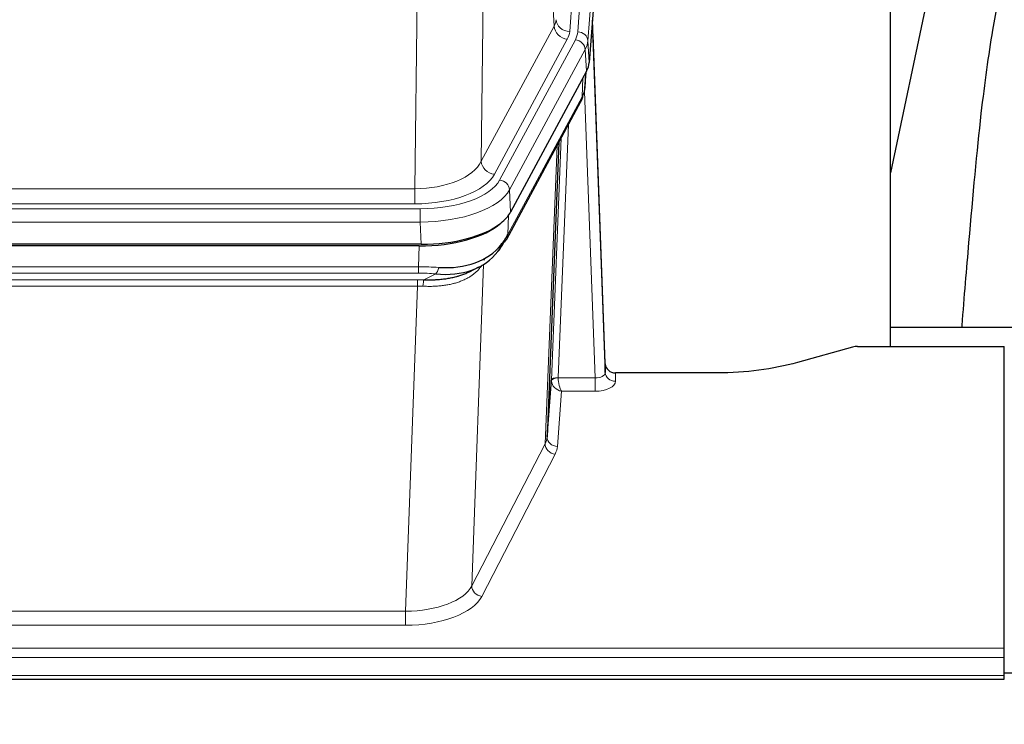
# Model space of a CAD drawing. Header units: inches. Extents: x 0 to 23760, y -13 to 16800.
# Tile 85 of 209: x 4564 to 4852, y 13942 to 14148. Entities that reach past the tile are written whole.
import ezdxf

# ---------------------------------------------------------------- set-up
doc = ezdxf.new("R2010")
doc.units = ezdxf.units.IN
doc.layers.add('254', color=7, linetype='Continuous', true_color=0xffffff)
doc.styles.add('latin_extended', font='simplex.shx')
doc.dimstyles.get("Standard").update_dxf_attribs({"dimtxt": 0.18, "dimasz": 0.18, "dimexe": 0.18, "dimexo": 0.0625, "dimgap": 0.09, "dimtad": 0, "dimtih": 1, "dimtoh": 1, "dimdec": 4, "dimzin": 0, "dimdsep": 46, "dimtxsty": 'Standard', "dimcen": 0.09, "dimadec": 0, "dimazin": 0, "dimtfac": 1, "dimtdec": 4, "dimtofl": 0, "dimtmove": 0, "dimatfit": 3, "dimfxl": 1, "dimtolj": 1, "dimtzin": 0, "dimarcsym": 0})

# ---------------------------------------------------------------- blocks, each defined once
blk = doc.blocks.new('_U16')
at = {"layer": '254', "color": 3, "linetype": 'Continuous', "lineweight": 13, "transparency": 16777216}
for p, q in [((8835.96, 13955.98), (8835.96, 10356.48)), ((2069.98, 13713.98), (2069.98, 10356.48)), ((2209.98, 10396.48), (8695.96, 10396.48))]:
    blk.add_line(p, q, dxfattribs=at)
at = {"layer": '254', "color": 3, "transparency": 16777216}
for points in [[(2209.98, 10419.81), (2209.98, 10373.14), (2069.98, 10396.48)], [(8695.96, 10373.14), (8695.96, 10419.81), (8835.96, 10396.48)]]:
    blk.add_solid(points, dxfattribs=at)
at = {"layer": 'Defpoints', "color": 0, "transparency": 16777216}
for p in [(8835.96, 13995.98), (2069.98, 13753.98), (8835.96, 10396.48)]:
    blk.add_point(p, dxfattribs=at)
at = {"layer": '254', "color": 2, "lineweight": 13, "transparency": 16777216, "insert": (5209.63, 10606.48), "char_height": 140, "attachment_point": 1, "style": 'latin_extended'}
blk.add_mtext('\\A1;6766', dxfattribs=at)

msp = doc.modelspace()

# ---------------------------------------------------------------- linework, layer by layer
at = {"layer": '254', "color": 110, "linetype": 'Continuous', "lineweight": 13}
for p, q in [((4737.711, 14317.235), (4724.645, 14144.462)), ((4726.992, 14144.309), (4740.103, 14317.67)), ((4743.097, 14315.1), (4729.986, 14141.739)), ((4720.072, 14145.979), (4715.72, 14220.231)), ((4699.677, 14182.086), (4698.72, 14106.436)), ((4679.277, 14098.401), (4680.245, 14174.897)), ((4698.72, 14106.436), (4720.072, 14145.979)), ((4702.596, 14102.627), (4723.948, 14142.171)), ((4704.121, 14100.953), (4726.295, 14142.018)), ((4729.202, 14139.162), (4707.028, 14098.096)), ((4729.575, 14132.789), (4729.202, 14139.162)), ((4729.986, 14141.739), (4730.36, 14135.367)), ((4728.306, 14125.285), (4728.524, 14130.842)), ((4729.091, 14127.864), (4729.445, 14132.548)), ((4706.558, 14085.009), (4728.306, 14125.285)), ((4732.072, 14043.041), (4728.941, 14126.893)), ((4724.288, 14117.179), (4721.266, 14043.128)), ((4719.268, 14042.362), (4722.161, 14113.239)), ((4717.454, 14023.733), (4720.922, 14110.944)), ((4466.634, 14098.401), (4679.277, 14098.401)), ((4679.277, 14093.987), (4679.277, 14098.401)), ((4707.028, 14098.096), (4707.321, 14091.575)), ((4679.277, 14093.987), (4466.634, 14093.987)), ((4465.045, 14092.563), (4680.866, 14092.563)), ((4680.866, 14088.658), (4680.866, 14092.563)), ((4706.735, 14090.645), (4706.558, 14085.009)), ((4680.866, 14088.658), (4465.045, 14088.658)), ((4681.159, 14082.137), (4680.866, 14088.658)), ((4680.376, 14075.564), (4680.567, 14081.655)), ((4465.535, 14075.564), (4680.376, 14075.564)), ((4680.376, 14073.698), (4680.376, 14075.564)), ((4699.405, 14076.259), (4695.969, 13982.119)), ((4699.668, 14077.923), (4699.63, 14077.83)), ((4680.376, 14073.698), (4465.535, 14073.698)), ((4681.947, 14071.725), (4685.4, 14073.47)), ((4465.877, 14071.756), (4680.034, 14071.756)), ((4680.034, 14069.891), (4465.877, 14069.891)), ((4676.56, 13974.715), (4680.034, 14069.891)), ((4680.034, 14069.891), (4680.034, 14071.756)), ((4738.053, 14044.488), (4738.063, 14042.04)), ((4721.267, 14043.041), (4732.072, 14043.041)), ((4732.072, 14043.041), (4732.072, 14039.126)), ((4722.23, 14039.126), (4721.036, 14022.977)), ((4732.072, 14039.126), (4722.23, 14039.126)), ((4695.969, 13982.119), (4717.454, 14023.733)), ((4720.363, 14020.67), (4698.878, 13979.056)), ((4469.351, 13974.715), (4676.56, 13974.715)), ((4676.56, 13974.715), (4676.56, 13970.614)), ((4676.56, 13970.614), (4469.351, 13970.614)), ((4294.956, 13963.853), (4851.956, 13963.853)), ((4294.956, 13961.119), (4851.956, 13961.119)), ((4294.956, 13955.871), (4851.956, 13955.871))]:
    msp.add_line(p, q, dxfattribs=at)
at = {"layer": '254', "color": 2, "linetype": 'Continuous', "lineweight": 25}
for p, q in [((4743.478, 14308.82), (4730.36, 14135.367)), ((4818.616, 14052.255), (4818.616, 14241.056)), ((4837.139, 14190.975), (4818.616, 14103.081)), ((4735.054, 14047.109), (4731.296, 14147.748)), ((4731.376, 14143.355), (4735.065, 14044.573)), ((4729.575, 14132.789), (4707.321, 14091.575)), ((4729.084, 14127.751), (4729.447, 14132.553)), ((4729.261, 14132.208), (4729.091, 14127.864)), ((4729.084, 14127.751), (4729.091, 14127.864)), ((4706.199, 14083.679), (4727.946, 14123.955)), ((4721.468, 14111.955), (4718.04, 14025.744)), ((4681.159, 14082.137), (4464.752, 14082.137)), ((4680.567, 14081.655), (4465.344, 14081.655)), ((4695.264, 14074.091), (4698.058, 14075.503)), ((4818.618, 14057.828), (4890.615, 14057.828)), ((4807.499, 14052.06), (4791.335, 14047.529)), ((4808.998, 14052.255), (4851.956, 14052.255)), ((4851.956, 13963.853), (4851.956, 14052.255)), ((4735.065, 14044.573), (4735.054, 14047.109)), ((4767.956, 14044.488), (4738.053, 14044.488)), ((4718.04, 14025.744), (4719.268, 14042.362)), ((4851.956, 13961.119), (4851.956, 13963.853)), ((4851.956, 13955.871), (4851.956, 13961.119)), ((4294.956, 13954.856), (4851.956, 13954.856)), ((4854.937, 13956.547), (4851.946, 13956.547)), ((4851.956, 13954.856), (4851.956, 13955.871))]:
    msp.add_line(p, q, dxfattribs=at)
at = {"layer": '254', "color": 110, "linetype": 'Continuous', "lineweight": 13}
for centre, major_axis, ratio, start_param, end_param in [((4700.627, 14148.4), (-20.038, 0.241), 0.4621297, 2.903225, 3.1123764), ((4724.645, 14148.01), (3.989, -0.302), 0.8864705, 3.2608937, 4.7793301), ((4723.948, 14145.719), (3.52, -1.9), 0.8606628, 3.6289862, 5.1474227), ((4731.376, 14141.202), (-0.214, 6.443), 0.0117452, 5.0526437, 5.774114), ((4700.627, 14144.852), (-24.033, 0.005), 0.4611335, 2.8976848, 3.1068362), ((4702.974, 14144.7), (-24.033, 0.005), 0.4611335, 2.8976848, 3.1068362), ((4726.295, 14139.357), (2.64, -1.425), 0.8606628, 0.4873936, 2.00583), ((4726.992, 14141.648), (2.991, -0.226), 0.8864705, 0.119301, 1.6377375), ((4728.378, 14143.263), (2.998, 0.112), 0.4302668, 5.7021495, 6.2671208), ((4702.974, 14142.039), (27.028, 0.171), 0.4605352, 6.0362132, 6.2453646), ((4724.427, 14125.855), (3.52, -1.9), 0.8606628, 0.0000038, 0.4001271), ((4701.296, 14108.075), (27.538, 20.422), 0.1820482, 5.9117301, 5.9437103), ((4679.357, 14109.008), (20.002, 0.126), 0.5302672, 4.7050812, 6.0263936), ((4702.596, 14106.175), (-3.52, 1.9), 0.8606628, 0.4873936, 2.00583), ((4679.357, 14105.46), (24.002, 0.049), 0.477994, 4.708097, 6.0294094), ((4680.814, 14103.66), (-24.02, 0.03), 0.4619935, 1.5735185, 2.8978281), ((4704.121, 14098.292), (2.64, -1.425), 0.8606628, 0.4873936, 2.00583), ((4680.814, 14100.999), (27.018, 0.111), 0.4567867, 4.7124116, 6.0367213), ((4702.68, 14085.58), (3.52, -1.9), 0.8606628, 0.0000038, 0.4001271), ((4679.727, 14068.13), (27.015, 0.091), 0.2751837, 1.3250001, 1.545831), ((4679.727, 14064.295), (23.017, 0.318), 0.4083138, 1.3161001, 1.5369309), ((4685.4, 14077.305), (-0.368, -3.983), 0.2964475, 0.3019504, 1.0888865), ((4679.245, 14061.944), (24.025, 0.387), 0.4081205, 1.4515093, 1.5313568), ((4679.245, 14058.108), (20.023, 0.877), 0.5868265, 1.4258227, 1.5056703), ((4681.947, 14067.89), (0.131, 3.998), 0.1099517, 0.2897867, 1.0584981), ((4732.06, 14044.664), (-3.004, 0.138), 0.5390598, 1.5996723, 3.1704686), ((4738.063, 14044.664), (-3, -0.013), 0.8746179, 0.0299147, 1.5670846), ((4722.266, 14042.235), (-2.996, 0.15), 0.8842156, 0.0089588, 0.1047243), ((4721.266, 14042.267), (1.998, -0.082), 0.4302193, 1.5883537, 3.1255299), ((4721.267, 14042.18), (-1.996, -0.13), 0.4297663, 4.6843512, 6.2157251), ((4722.23, 14041.749), (-2.669, 1.608), 0.8008031, 0.5106166, 2.0203264), ((4722.266, 14043.096), (1.001, 0.011), 0.9036678, 3.0949665, 3.190732), ((4722.23, 14041.749), (-0.506, 2.997), 0.2740591, 1.0794715, 2.5891813), ((4732.06, 14042.04), (-6.003, 0.008), 0.4854373, 1.5734916, 3.1442879), ((4720.363, 14023.294), (2.666, -1.376), 0.8484453, 3.5215353, 5.1252561), ((4698.037, 14025.999), (20.016, 0.121), 0.4848834, 6.0350943, 6.2444185), ((4721.036, 14025.601), (2.992, -0.221), 0.8740585, 3.1714428, 4.7769181), ((4698.037, 14023.375), (23.014, 0.002), 0.4845187, 6.038018, 6.2473422), ((4676.554, 13984.389), (20.013, 0.104), 0.483363, 4.7101919, 6.0355739), ((4698.878, 13981.68), (2.666, -1.376), 0.8484453, 3.5215353, 5.1252561), ((4676.554, 13981.765), (-23.012, 0.004), 0.4845836, 1.5711584, 2.8965404)]:
    msp.add_ellipse(centre, major_axis=major_axis, ratio=ratio, start_param=start_param, end_param=end_param, dxfattribs=at)
at = {"layer": '254', "color": 2, "linetype": 'Continuous', "lineweight": 25}
for centre, major_axis, ratio, start_param, end_param in [((4703.339, 14135.806), (-27.037, 0.006), 0.4611335, 2.8976848, 3.1068362), ((4701.296, 14108.075), (27.174, 22.247), 0.265953, 6.0029107, 6.0348909), ((4724.593, 14126.176), (3.584, -1.776), 0.8816114, 6.2824956, 6.6531678), ((4702.447, 14137.351), (-26.161, 11.46), 0.4493681, 3.1218709, 3.267222), ((4681.101, 14094.621), (-27.023, 0.034), 0.4619935, 2.6128783, 2.8978281), ((4680.541, 14094.13), (-27.01, 0.015), 0.4618579, 1.5720062, 2.656), ((4681.101, 14094.621), (-27.023, 0.034), 0.4619935, 1.5735185, 2.6128783), ((4679.727, 14068.13), (27.355, 20.182), 0.1876908, 5.6857719, 5.9066027), ((4680.63, 14096.947), (-25.329, 12.681), 0.6929209, 2.1169098, 3.0007467), ((4682.423, 14065.267), (23.434, 19.972), 0.1471226, 5.6997031, 5.9205339), ((4700.903, 14082.898), (3.195, -2.407), 0.6715965, 6.033487, 6.820423), ((4702.68, 14085.58), (3.52, -1.9), 0.8606628, 5.9153676, 6.2831892), ((4680.63, 14096.947), (-23.359, 16.381), 0.7286412, 2.2260513, 3.1098882), ((4702.802, 14075.407), (-3.388, 2.127), 0.8041825, 6.1083502, 6.2835535), ((4809.001, 14050.797), (-3, 0.002), 0.4856498, 4.7136997, 5.2369038), ((4738.052, 14047.201), (-3, 0.002), 0.9042699, 0.0343167, 1.5714866)]:
    msp.add_ellipse(centre, major_axis=major_axis, ratio=ratio, start_param=start_param, end_param=end_param, dxfattribs=at)
for points, knots in [([(4866.477, 14191.036), (4864.6, 14188.556), (4857.998, 14178.638), (4851.364, 14160.809), (4848.175, 14143.759), (4844.781, 14119.707), (4842.088, 14089.549), (4840.122, 14066.628), (4839.465, 14058.011), (4839.452, 14057.852)], [0, 0, 0, 0, 0.0518113, 0.2036205, 0.372795, 0.587921, 0.850882, 0.9972478, 1, 1, 1, 1]), ([(4681.947, 14071.725), (4682.465, 14071.716), (4682.98, 14071.714), (4684.006, 14071.726), (4684.516, 14071.741), (4685.15, 14071.77), (4685.277, 14071.777), (4685.53, 14071.791), (4685.656, 14071.799), (4686.033, 14071.824), (4686.282, 14071.843), (4687.024, 14071.907), (4687.511, 14071.959), (4688.47, 14072.084), (4688.942, 14072.156), (4689.87, 14072.322), (4690.327, 14072.416), (4691, 14072.573), (4691.223, 14072.628), (4691.554, 14072.715), (4691.664, 14072.744), (4691.828, 14072.79), (4691.882, 14072.805), (4691.991, 14072.836), (4692.477, 14072.977), (4692.946, 14073.131), (4693.751, 14073.422), (4694.449, 14073.701), (4695.104, 14074.009), (4695.385, 14074.152)], [0, 0, 0, 0, 0.1020877, 0.1020877, 0.2041754, 0.2041754, 0.2296973, 0.2296973, 0.2552192, 0.2552192, 0.3062631, 0.3062631, 0.4083508, 0.4083508, 0.5104385, 0.5104385, 0.6125262, 0.6125262, 0.66357, 0.66357, 0.6890919, 0.6890919, 0.7018529, 0.7018529, 0.7146139, 0.8167015, 0.8167015, 0.9187892, 1, 1, 1, 1]), ([(4791.335, 14047.529), (4787.802, 14046.538), (4784, 14045.774), (4776.117, 14044.749), (4772.036, 14044.488), (4767.956, 14044.488)], [0, 0, 0, 0, 0.5, 0.5, 1, 1, 1, 1])]:
    msp.add_open_spline(points, degree=3, knots=knots, dxfattribs=at)
msp.add_open_spline([(4727.946, 14123.955), (4728.067, 14124.178), (4728.177, 14124.4)], degree=2, dxfattribs=at)
at = {"layer": '254', "color": 110, "linetype": 'Continuous', "lineweight": 13}
msp.add_open_spline([(4699.007, 14076.133), (4698.852, 14075.881), (4698.68, 14075.631), (4698.304, 14075.142), (4698.101, 14074.901), (4697.663, 14074.43), (4697.429, 14074.199), (4696.929, 14073.749), (4696.663, 14073.53), (4696.241, 14073.211), (4696.096, 14073.106), (4695.873, 14072.952), (4695.797, 14072.901), (4695.645, 14072.8), (4695.568, 14072.75), (4695.18, 14072.504), (4694.857, 14072.316), (4694.187, 14071.96), (4693.493, 14071.624), (4692.752, 14071.327), (4691.986, 14071.05), (4691.592, 14070.921), (4691.134, 14070.788), (4691.083, 14070.773), (4690.98, 14070.744), (4690.929, 14070.73), (4690.774, 14070.687), (4690.463, 14070.604), (4690.148, 14070.528), (4689.513, 14070.384), (4689.082, 14070.299), (4688.208, 14070.151), (4687.764, 14070.088), (4686.862, 14069.982), (4686.405, 14069.939), (4685.708, 14069.89), (4685.473, 14069.876), (4685.12, 14069.859), (4685.001, 14069.853), (4684.763, 14069.844), (4684.644, 14069.84), (4684.048, 14069.823), (4683.568, 14069.819), (4682.603, 14069.828), (4682.117, 14069.841), (4681.628, 14069.862)], degree=3, knots=[0, 0, 0, 0, 0.0625, 0.0625, 0.125, 0.125, 0.1875, 0.1875, 0.25, 0.25, 0.28125, 0.28125, 0.296875, 0.296875, 0.3125, 0.3125, 0.375, 0.375, 0.4375, 0.5, 0.5, 0.5625, 0.5625, 0.5703125, 0.5703125, 0.578125, 0.578125, 0.59375, 0.625, 0.625, 0.6875, 0.6875, 0.75, 0.75, 0.8125, 0.8125, 0.84375, 0.84375, 0.859375, 0.859375, 0.875, 0.875, 0.9375, 0.9375, 1, 1, 1, 1], dxfattribs=at)

# ---------------------------------------------------------------- dimensions: what is measured, and where the dimension line sits
at = {"layer": '254', "color": 2, "linetype": 'Continuous', "lineweight": 13}
dim = msp.add_linear_dim(base=(8835.956, 10396.477), p1=(2069.976, 13753.977), p2=(8835.956, 13995.977), dimstyle='Standard', override={"dimscale": 40, "dimtxt": 3.5, "dimasz": 3.5, "dimexe": 1, "dimexo": 1, "dimgap": 1.75, "dimtad": 1, "dimtih": 1, "dimtoh": 0, "dimdec": 0, "dimlfac": 1, "dimzin": 8, "dimdsep": 46, "dimlunit": 2, "dimtxsty": 'latin_extended', "dimsah": 1, "dimse1": 0, "dimse2": 0, "dimsd1": 0, "dimsd2": 0, "dimclrd": 3, "dimclre": 3, "dimclrt": 2, "dimtol": 0, "dimtm": -0.1, "dimtfac": 0.714286, "dimtdec": 3, "dimtofl": 1, "dimtmove": 0, "dimtzin": 8, "dimlwd": 13, "dimlwe": 13}, dxfattribs=at)
dim.commit()
dim.dimension.update_dxf_attribs({"geometry": '_U16', "text_midpoint": (5452.966, 10396.477), "dimtype": 160})

doc.saveas('drawing.dxf')
